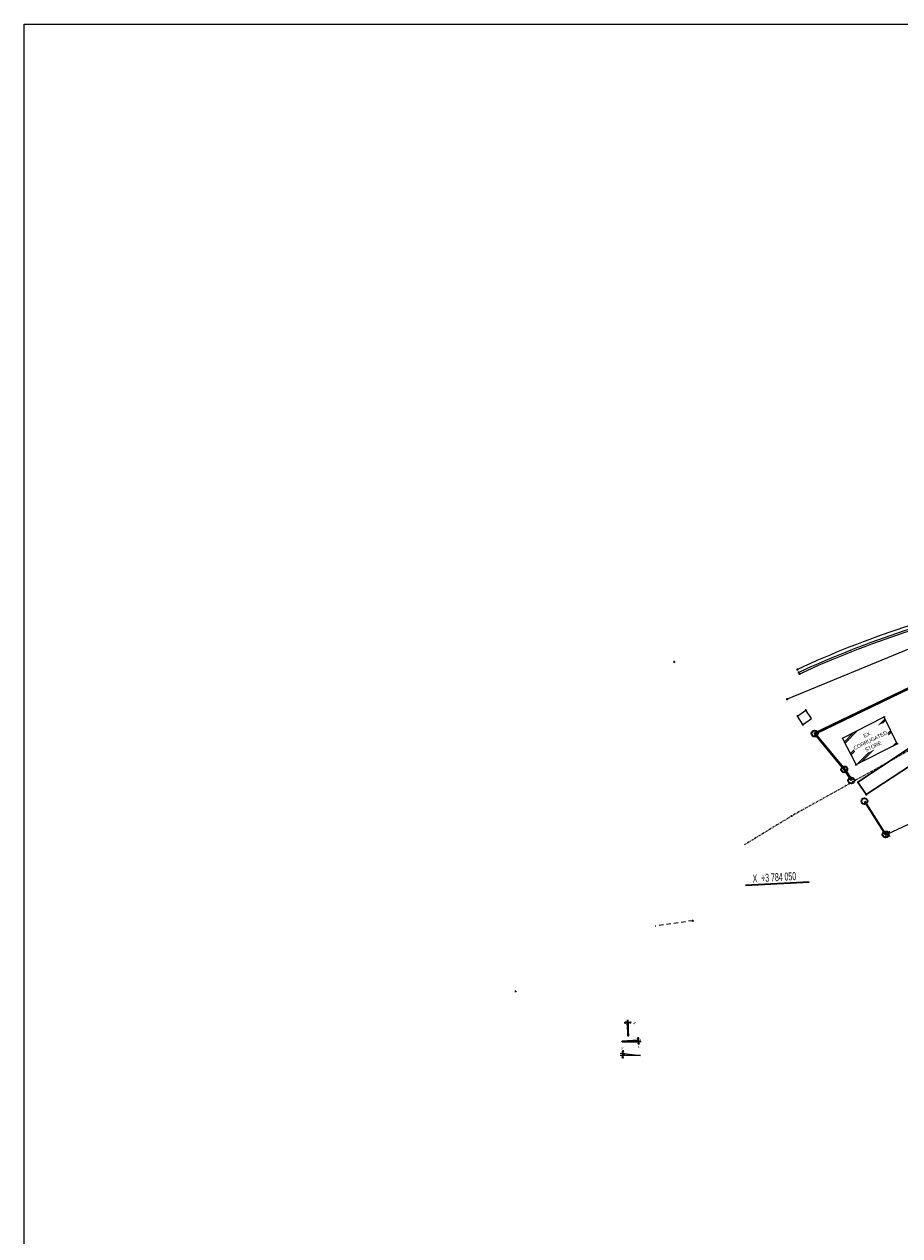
# Model space of a CAD drawing. Header units: millimetres. Extents: x -738537 to 1850049, y -250217 to 604013.
# Tile 81 of 220: x -261642 to -179430, y 27282 to 141062. Entities that reach past the tile are written whole.
import ezdxf

# ---------------------------------------------------------------- set-up
doc = ezdxf.new("R2010")
doc.units = ezdxf.units.MM
doc.header["$MEASUREMENT"] = 0
doc.set_wipeout_variables(frame=1)
for name, pattern in [('Long Dashed', [700, 400, -300]), ('Triple Dashed', [390, 140, -60, 35, -60, 35, -60]), ('Wipeout_Contour', [1000, 0, -1000])]:
    doc.linetypes.add(name, pattern=pattern)
for name, color, linetype, lineweight in [('0_Pen_No__1', 214, 'Continuous', 35), ('0_Pen_No__16', 8, 'Continuous', 20), ('0_Pen_No__161', 1, 'Continuous', 5), ('A_SURVEY_Pen_No__1', 214, 'Continuous', 35), ('A_SURVEY_Pen_No__2', 1, 'Continuous', 25), ('A_SURVEY_Pen_No__6', 7, 'Continuous', 5), ('C_DIMS - GA_Pen_No__6', 7, 'Continuous', 5), ('CABLE MANHOLE_Pen_No__15', 7, 'Continuous', 20), ('FENCE LINE_Pen_No__15', 7, 'Continuous', 20), ('GRID_Pen_No__1', 214, 'Continuous', 35), ('GRID_Pen_No__6', 7, 'Continuous', 5), ('PALLISADE FENCE_Pen_No__1', 214, 'Continuous', 35), ('SPLITPOLE FENCE_Pen_No__2', 1, 'Continuous', 25)]:
    doc.layers.add(name, color=color, linetype=linetype, lineweight=lineweight)
doc.layers.add('C_DIMS - GA', color=7, linetype='Continuous')
doc.layers.add('ROAD_Pen_No__7', color=7, linetype='Continuous', lineweight=5, true_color=0x9f07ff)
doc.layers.add('SEWER LINE_Pen_No__10', color=7, linetype='Continuous', lineweight=20, true_color=0x996633)
doc.styles.add('GENERATED_STYLE_1', font='GOTHIC.TTF')
doc.styles.add('GENERATED_STYLE_2', font='arial.ttf')
doc.dimstyles.new('GENERATED_STYLE__6', dxfattribs={"dimtxt": 200, "dimasz": 228, "dimexe": 0.18, "dimexo": 40, "dimgap": 0.09, "dimtad": 1, "dimtih": 1, "dimtoh": 1, "dimdec": 0, "dimzin": 0, "dimdsep": 46, "dimtxsty": 'GENERATED_STYLE_1', "dimblk": 'ARROWHEAD_5', "dimblk1": 'ARROWHEAD_5', "dimblk2": 'ARROWHEAD_5', "dimcen": 0.09, "dimclrd": 7, "dimclre": 7, "dimclrt": 7, "dimadec": 0, "dimazin": 0, "dimtfac": 1, "dimtdec": 4, "dimtmove": 0, "dimatfit": 3, "dimfxl": 1, "dimtolj": 1, "dimtzin": 0, "dimarcsym": 0})

# ---------------------------------------------------------------- blocks, each defined once
blk = doc.blocks.new('*D269')
at = {"layer": 'C_DIMS - GA_Pen_No__6', "linetype": 'Continuous', "lineweight": 5, "transparency": 16777216}
for points in [[(-203955, 45630), (-203927, 45869), (-204050, 45851)], [(-203951, 45525), (-204031, 45298), (-203907, 45289)]]:
    blk.add_hatch(color=7, dxfattribs=at).paths.add_polyline_path(points)
at = {"layer": 'C_DIMS - GA_Pen_No__6', "color": 7, "linetype": 'Continuous', "lineweight": 5, "transparency": 16777216}
for p, q in [((-203730, 45646), (-204179, 45615)), ((-204176, 45525), (-203726, 45525)), ((-204050, 45851), (-203927, 45869)), ((-203955, 45630), (-204050, 45851)), ((-203951, 45525), (-204031, 45298)), ((-203955, 45630), (-203927, 45869)), ((-203951, 45525), (-203907, 45289)), ((-203907, 45289), (-204031, 45298))]:
    blk.add_line(p, q, dxfattribs=at)
for start, end in [(12.61875, 14.87382), (0, 3.95199), (349.07817, 351.33324)]:
    blk.add_arc((-205485, 45525), 1534, start, end, dxfattribs=at)
at = {"layer": 'C_DIMS - GA_Pen_No__6', "color": 7, "lineweight": 5, "transparency": 16777216, "insert": (-204030, 44941), "char_height": 200, "attachment_point": 7, "style": 'GENERATED_STYLE_1'}
blk.add_mtext('\\A1;{\\pql;\\fCentury Gothic|b0|i0|c0|p34;4°}', dxfattribs=at)
blk = doc.blocks.new('ARROWHEAD_5')
at = {"linetype": 'Continuous', "lineweight": 0}
blk.add_hatch(color=0, dxfattribs=at).paths.add_polyline_path([(-1, 0.2679), (0, 0), (-1, -0.2679)])
at = {"color": 0, "linetype": 'Continuous', "lineweight": 0}
blk.add_line((0, 0), (-1, 0), dxfattribs=at)
blk = doc.blocks.new('*D271')
at = {"layer": 'C_DIMS - GA_Pen_No__6', "linetype": 'Continuous', "lineweight": 5, "transparency": 16777216}
for points in [[(-205021, 47331), (-205260, 47355), (-205240, 47232)], [(-204933, 47334), (-204708, 47251), (-204696, 47375)]]:
    blk.add_hatch(color=7, dxfattribs=at).paths.add_polyline_path(points)
at = {"layer": 'C_DIMS - GA_Pen_No__6', "color": 7, "linetype": 'Continuous', "lineweight": 5, "transparency": 16777216}
for p, q in [((-205021, 47331), (-205260, 47355)), ((-205240, 47232), (-205260, 47355)), ((-205021, 47331), (-205240, 47232)), ((-205037, 47555), (-205006, 47106)), ((-204933, 47109), (-204933, 47559)), ((-204933, 47334), (-204696, 47375)), ((-204933, 47334), (-204708, 47251)), ((-204696, 47375), (-204708, 47251))]:
    blk.add_line(p, q, dxfattribs=at)
for start, end in [(104.31868, 107.01924), (90, 93.95199), (76.93274, 79.63331)]:
    blk.add_arc((-204933, 46051), 1283, start, end, dxfattribs=at)
at = {"layer": 'C_DIMS - GA_Pen_No__6', "color": 7, "lineweight": 5, "transparency": 16777216, "insert": (-204452, 47140), "char_height": 200, "attachment_point": 7, "style": 'GENERATED_STYLE_1'}
blk.add_mtext('\\A1;{\\pql;\\fCentury Gothic|b0|i0|c0|p34;4°}', dxfattribs=at)
blk = doc.blocks.new('*D272')
at = {"layer": 'C_DIMS - GA_Pen_No__6', "linetype": 'Continuous', "lineweight": 5, "transparency": 16777216}
for points in [[(-205456, 44412), (-205354, 44629), (-205476, 44651)], [(-205467, 44222), (-205513, 43987), (-205389, 43995)]]:
    blk.add_hatch(color=7, dxfattribs=at).paths.add_polyline_path(points)
at = {"layer": 'C_DIMS - GA_Pen_No__6', "color": 7, "linetype": 'Continuous', "lineweight": 5, "transparency": 16777216}
for p, q in [((-205680, 44437), (-205233, 44387)), ((-205456, 44412), (-205476, 44651)), ((-205476, 44651), (-205354, 44629)), ((-205456, 44412), (-205354, 44629)), ((-205242, 44222), (-205692, 44222)), ((-205467, 44222), (-205513, 43987)), ((-205389, 43995), (-205513, 43987)), ((-205467, 44222), (-205389, 43995))]:
    blk.add_line(p, q, dxfattribs=at)
for start, end in [(173.60666, 180), (163.7645, 165.79582), (187.81084, 189.84216)]:
    blk.add_arc((-203766, 44222), 1701, start, end, dxfattribs=at)
at = {"layer": 'C_DIMS - GA_Pen_No__6', "color": 7, "lineweight": 5, "transparency": 16777216, "insert": (-205601, 44786), "char_height": 200, "attachment_point": 7, "style": 'GENERATED_STYLE_1'}
blk.add_mtext('\\A1;{\\pql;\\fCentury Gothic|b0|i0|c0|p34;6°}', dxfattribs=at)

msp = doc.modelspace()

# ---------------------------------------------------------------- hatches: boundary and pattern name
at = {"layer": 'A_SURVEY_Pen_No__2', "linetype": 'Continuous', "lineweight": 25}
h = msp.add_hatch(dxfattribs=at)
h.set_pattern_fill('HATCH__DOUBLE_LRG', color=1, style=0, pattern_type=2)
h.set_pattern_definition([(45, (0, 0), (-827.315, 827.315), []), (45, (-91.9, 91.9), (-827.315, 827.315), [])])
h.paths.add_polyline_path([(-184795.4, 74002.1), (-183530, 71526.8), (-179680.1, 73494.9), (-180882.2, 76001.3)])

# ---------------------------------------------------------------- linework, layer by layer
at = {"layer": '0_Pen_No__1', "color": 214, "linetype": 'Continuous', "lineweight": 35, "flags": 128}
for points in [[(-205018.1, 47286.1), (-204932.7, 46051), (-204932.7, 47286.1)], [(-203999.8, 45627.4), (-205484.9, 45524.8), (-203999.8, 45524.8)]]:
    msp.add_lwpolyline(points, close=True, dxfattribs=at)
at = {"layer": '0_Pen_No__16', "color": 8, "linetype": 'Continuous', "lineweight": 20}
for p, q in [((-205298.3, 44394.1), (-203765.6, 44222.4)), ((-205298.3, 44222.4), (-205298.3, 44394.1)), ((-203765.6, 44222.4), (-205298.3, 44222.4))]:
    msp.add_line(p, q, dxfattribs=at)
at = {"layer": '0_Pen_No__161', "color": 1, "linetype": 'Continuous', "lineweight": 5}
msp.add_lwpolyline([(-261642.1, 141061.5), (106295.6, 141061.5), (106295.6, -126378.5), (-261642.1, -126378.5)], close=True, dxfattribs=at)
at = {"layer": 'A_SURVEY_Pen_No__1', "color": 251, "linetype": 'Continuous', "lineweight": 18, "true_color": 0x636466, "flags": 128}
msp.add_lwpolyline([(-183357.1, 69871), (-182570.5, 68727), (-168382.3, 78005.5), (-165422.1, 79994.9), (-151699.5, 84859.6), (-147743.7, 82909.3), (-146030.6, 83078.4), (-146165, 84571.2), (-147353.3, 84471.2), (-151991.7, 86376.4), (-166270, 81246.5), (-169203.7, 79267.7)], close=True, dxfattribs=at)
at = {"layer": 'A_SURVEY_Pen_No__1', "color": 214, "linetype": 'Continuous', "lineweight": 35}
for centre in [(-187422, 74445.3), (-184640.3, 71079.7), (-183977.2, 70036.7), (-182744.1, 68097), (-180757, 64971.4)]:
    msp.add_circle(centre, 284.1, dxfattribs=at)
at = {"layer": 'CABLE MANHOLE_Pen_No__15', "color": 7, "linetype": 'Continuous', "lineweight": 20}
for p, q in [((-189017.9, 76094.8), (-188238.5, 76635.2)), ((-187703.4, 75863.5), (-188238.5, 76635.2)), ((-188524.4, 75295.7), (-189017.9, 76094.8)), ((-188482.8, 75323.1), (-187703.4, 75863.5))]:
    msp.add_line(p, q, dxfattribs=at)
at = {"layer": 'FENCE LINE_Pen_No__15', "color": 7, "linetype": 'Continuous', "lineweight": 20}
for p, q in [((-163068.6, 73096.4), (-180589.6, 65003.1)), ((-180325.7, 64767.8), (-180853.5, 65238.4)), ((-180354.3, 65267), (-180824.9, 64739.2))]:
    msp.add_line(p, q, dxfattribs=at)
at = {"layer": 'GRID_Pen_No__1', "color": 214, "linetype": 'Continuous', "lineweight": 35}
msp.add_line((-187925.6, 60504.7), (-193915.8, 60162.1), dxfattribs=at)
at = {"layer": 'PALLISADE FENCE_Pen_No__1', "color": 18, "linetype": 'Continuous', "lineweight": 35, "true_color": 0x000000}
for p, q in [((-172394.6, 81695.4), (-187422, 74445.3)), ((-172372.9, 81650.3), (-187342.9, 74427.9)), ((-187422, 74445.3), (-184640.3, 71079.7)), ((-187342.9, 74427.9), (-184599.7, 71109.1)), ((-184640.3, 71079.7), (-183977.2, 70036.7)), ((-184599.7, 71109.1), (-183935, 70063.5)), ((-182744.1, 68097), (-180757, 64971.4)), ((-182744.1, 68097), (-180757, 64971.4))]:
    msp.add_line(p, q, dxfattribs=at)
at = {"layer": 'ROAD_Pen_No__7', "color": 251, "linetype": 'Continuous', "lineweight": 5, "true_color": 0x636466}
msp.add_line((-178461.9, 82420), (-189996.6, 77673.5), dxfattribs=at)
at = {"layer": 'ROAD_Pen_No__7', "color": 251, "linetype": 'Continuous', "lineweight": 18, "true_color": 0x636466}
for p, q in [((-183357.1, 69871), (-169203.7, 79267.7)), ((-168382.3, 78005.5), (-182570.5, 68727)), ((-183444, 69866), (-183270.3, 69875.9)), ((-183352.2, 69784.2), (-183362.1, 69957.8)), ((-182570.5, 68727), (-183357.1, 69871))]:
    msp.add_line(p, q, dxfattribs=at)
at = {"layer": 'ROAD_Pen_No__7', "color": 18, "linetype": 'Continuous', "lineweight": 5, "true_color": 0x000000}
for p, q in [((-184795.4, 74002.1), (-180945.5, 75970.2)), ((-179680.1, 73494.9), (-180882.2, 76001.3)), ((-183530, 71526.8), (-184795.4, 74002.1)), ((-183530, 71526.8), (-179680.1, 73494.9))]:
    msp.add_line(p, q, dxfattribs=at)
at = {"layer": 'ROAD_Pen_No__7', "color": 251, "linetype": 'Continuous', "lineweight": 5, "true_color": 0x636466}
for centre, radius, start, end in [((-151581, 52.8), 88709.9, 101.145512, 114.978018), ((-150223.1, -3644), 92326.2, 101.547437, 114.778537), ((-150593.4, -2498.5), 90962.8, 101.470388, 114.859501)]:
    msp.add_arc(centre, radius, start, end, dxfattribs=at)
at = {"layer": 'SEWER LINE_Pen_No__10', "color": 25, "linetype": 'Triple Dashed', "lineweight": 20, "true_color": 0x996633}
for p, q in [((-161317.5, 82483.4), (-189577.4, 66703.5)), ((-189577.4, 66703.5), (-194002.9, 63999.3))]:
    msp.add_line(p, q, dxfattribs=at)
at = {"layer": 'SEWER LINE_Pen_No__10', "color": 25, "linetype": 'Long Dashed', "lineweight": 20, "true_color": 0x996633}
msp.add_line((-198856.9, 56869.5), (-202406.7, 56356.8), dxfattribs=at)
at = {"layer": 'SPLITPOLE FENCE_Pen_No__2', "color": 1, "linetype": 'Continuous', "lineweight": 25}
for p, q in [((-200690.6, 81185.4), (-200517, 81195.4)), ((-200598.8, 81103.6), (-200608.8, 81277.2)), ((-189127.4, 80460.7), (-188953.7, 80470.6)), ((-189035.6, 80378.8), (-189045.5, 80552.5)), ((-189005, 80177.2), (-188831.3, 80187.1)), ((-188913.2, 80095.4), (-188923.1, 80269)), ((-188920.5, 80030.8), (-188746.8, 80040.7)), ((-188828.7, 79949), (-188838.6, 80122.6)), ((-190083.4, 77668.5), (-189909.8, 77678.5)), ((-189991.7, 77586.7), (-190001.6, 77760.3)), ((-188325.3, 76630.2), (-188151.6, 76640.2)), ((-188233.5, 76548.4), (-188243.4, 76722)), ((-189104.7, 76089.8), (-188931, 76099.8)), ((-189012.9, 76008), (-189022.8, 76181.6)), ((-188611.2, 75290.7), (-188437.6, 75300.7)), ((-188519.4, 75208.9), (-188529.4, 75382.5)), ((-180969.1, 75996.4), (-180795.4, 76006.3)), ((-180877.3, 75914.5), (-180887.2, 76088.1)), ((-187508.9, 74440.3), (-187335.2, 74450.2)), ((-187417.1, 74358.5), (-187427, 74532.1)), ((-179766.9, 73489.9), (-179593.3, 73499.9)), ((-179675.2, 73408.1), (-179685.1, 73581.7)), ((-184727.1, 71074.7), (-184553.5, 71084.6)), ((-184635.3, 70992.8), (-184645.2, 71166.5)), ((-183616.8, 71521.8), (-183443.2, 71531.8)), ((-183525, 71440), (-183535, 71613.6)), ((-182657.3, 68722.1), (-182483.7, 68732)), ((-182565.6, 68640.2), (-182575.5, 68813.8)), ((-189664.2, 66698.6), (-189490.6, 66708.5)), ((-189572.4, 66616.7), (-189582.4, 66790.3)), ((-180676.4, 64998.1), (-180502.8, 65008.1)), ((-180584.6, 64916.3), (-180594.6, 65089.9)), ((-198851.9, 56782.7), (-198861.8, 56956.3)), ((-198943.7, 56864.5), (-198770, 56874.4)), ((-215579.1, 50233.5), (-215405.5, 50243.5)), ((-215487.3, 50151.7), (-215497.3, 50325.3))]:
    msp.add_line(p, q, dxfattribs=at)

# ---------------------------------------------------------------- texts
at = {"layer": 'GRID_Pen_No__6', "color": 7, "linetype": 'Continuous', "lineweight": 5, "insert": (-193222.6, 60446.4), "char_height": 750, "attachment_point": 7, "rotation": 3.274249, "style": 'GENERATED_STYLE_2'}
msp.add_mtext('\\A1;{\\W0.500000x;\\pql;\\fArial|b0|i0|c0|p34;X  +3 784 050}', dxfattribs=at)

# ---------------------------------------------------------------- dimensions: what is measured, and where the dimension line sits
at = {"layer": 'C_DIMS - GA', "color": 7, "linetype": 'Continuous', "lineweight": 5}
for base, center, p1, p2, picture, middle in [((-204977, 47332.9), (-204932.7, 46051), (-204932.7, 47286.1), (-205018.1, 47286.1), '*D271', (-204322.2, 47240.1)), ((-203952.2, 45577.7), (-205484.9, 45524.8), (-203999.8, 45524.8), (-203999.8, 45627.4), '*D269', (-203899.8, 45040.7)), ((-205464.3, 44317.3), (-203765.6, 44222.4), (-205298.3, 44222.4), (-205298.3, 44394.1), '*D272', (-205471.3, 44886.5))]:
    dim = msp.add_angular_dim_3p(base=base, center=center, p1=p1, p2=p2, dimstyle='GENERATED_STYLE__6', dxfattribs=at)
    dim.commit()
    dim.dimension.update_dxf_attribs({"geometry": picture, "text_midpoint": middle, "dimtype": 165})

# ---------------------------------------------------------------- next in the draw order: wipeouts: each hides what was drawn before it
at = {"color": 7, "linetype": 'Wipeout_Contour', "lineweight": 5, "ltscale": 786351.267667}
msp.add_wipeout([(-184182.9, 73896.1), (-181037.7, 75422.4), (-180215.2, 73727.6), (-183360.4, 72201.3)], dxfattribs=at).dxf.layer = 'A_SURVEY_Pen_No__6'

# ---------------------------------------------------------------- next in the draw order: texts
at = {"layer": 'A_SURVEY_Pen_No__6', "color": 7, "linetype": 'Continuous', "lineweight": 5, "insert": (-182196, 73805.5), "char_height": 350, "width": 3495.976, "attachment_point": 5, "rotation": 25.886208, "line_spacing_factor": 1.065211, "style": 'GENERATED_STYLE_1'}
msp.add_mtext('\\A1;{\\pqc;\\fCentury Gothic|b0|i0|c0|p34;EX. CORRUGATED STORE}', dxfattribs=at)

doc.saveas('drawing.dxf')
